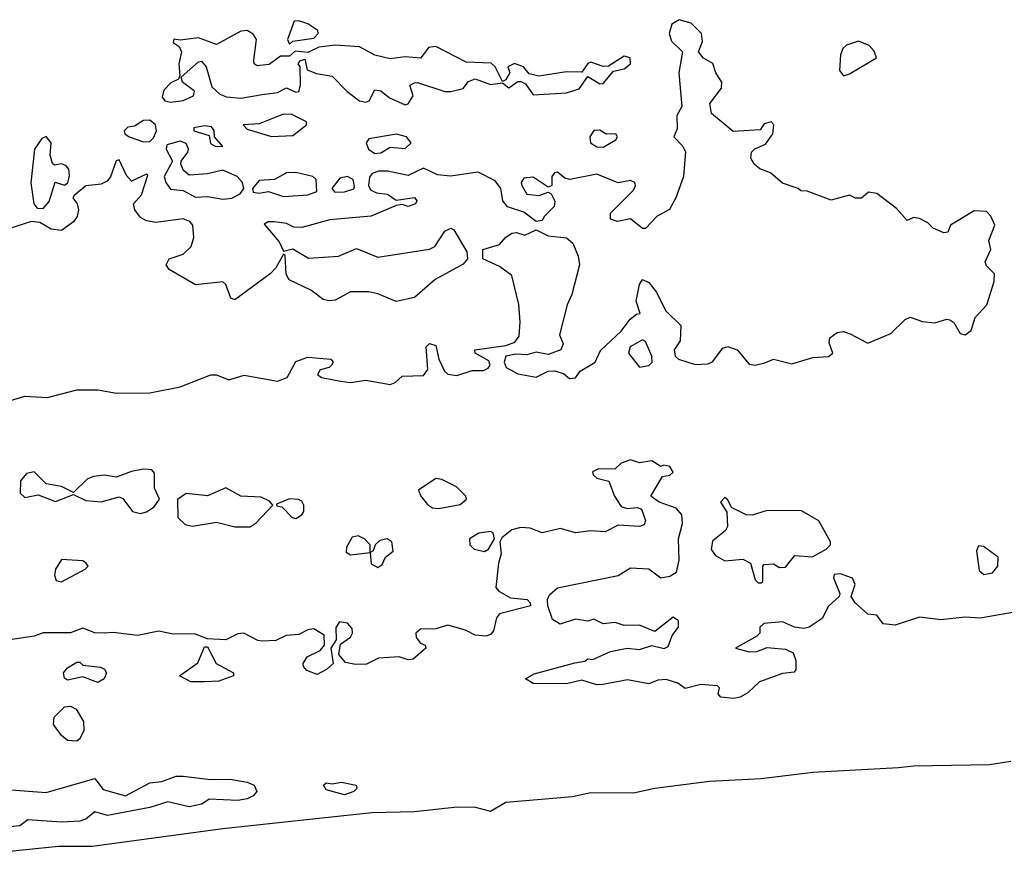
# Model space of a CAD drawing. Extents: x 2551545 to 2886624, y 315747 to 489036.
# Tile 57 of 119: x 2662998 to 2666234, y 351656 to 354430. Entities that reach past the tile are written whole.
import ezdxf

# ---------------------------------------------------------------- set-up
doc = ezdxf.new("R2010")
doc.units = 0

msp = doc.modelspace()

# ---------------------------------------------------------------- linework, layer by layer
at = {"layer": '0CON10XD'}
for points in [[(2662927.4, 353167.4), (2663015, 353192.9), (2663089.3, 353189.3), (2663185, 353214), (2663255, 353214.2), (2663316.4, 353203.6), (2663425, 353204.6), (2663525, 353223.5), (2663626.4, 353263.6), (2663645, 353263.3), (2663685, 353247.5), (2663735, 353262.5), (2663845, 353242.9), (2663876.7, 353255), (2663905, 353306.7), (2663945, 353321.2), (2664020, 353315), (2664027.5, 353305), (2664022.5, 353295), (2664015, 353287.5), (2663985, 353280), (2663976.7, 353265), (2663990, 353255), (2664052.6, 353242.6), (2664085, 353238.1), (2664135, 353245.7), (2664215, 353232), (2664231.7, 353238.3), (2664255, 353259.2), (2664325, 353261.4), (2664338.7, 353281.3), (2664333.8, 353355), (2664345, 353366.7), (2664365, 353360), (2664375.8, 353315), (2664394.4, 353275), (2664405.3, 353265.4), (2664435, 353260.8), (2664485, 353277.5), (2664522.6, 353277.4), (2664538, 353285), (2664544.2, 353295), (2664539.5, 353309.5), (2664494.2, 353334.2), (2664493.3, 353345), (2664595, 353360), (2664625, 353370.8), (2664639.1, 353390.9), (2664642.6, 353437.4), (2664638.7, 353495), (2664615, 353590), (2664575, 353618.8), (2664520, 353645), (2664520, 353675), (2664575, 353691.2), (2664594.5, 353715), (2664615, 353728.7), (2664630.7, 353730.7), (2664658.3, 353721.7), (2664695, 353740), (2664735, 353720), (2664795, 353713.8), (2664815.8, 353695.8), (2664833.6, 353653.6), (2664837.1, 353625), (2664812.6, 353527.4), (2664796.8, 353493.2), (2664772, 353395), (2664783.8, 353365), (2664775.8, 353345), (2664735, 353330.5), (2664695, 353337.8), (2664665, 353329.6), (2664628.5, 353331.5), (2664595.8, 353324.2), (2664590, 353305), (2664597, 353287), (2664635, 353266.5), (2664695, 353256.2), (2664735, 353275.7), (2664755, 353276.5), (2664785, 353268.1), (2664805, 353251.2), (2664825, 353253.3), (2664840, 353275), (2664888.8, 353305), (2664906.7, 353343.3), (2664975, 353406.7), (2665004.1, 353445.9), (2665025, 353462.5), (2665037.5, 353465), (2665024, 353505), (2665035, 353560), (2665045, 353576.7), (2665065, 353566.2), (2665091.2, 353535), (2665120.8, 353475), (2665171.2, 353425), (2665168.6, 353375), (2665148.5, 353345), (2665152.5, 353325), (2665162.5, 353315), (2665217.6, 353297.6), (2665260.8, 353299.1), (2665275, 353306.2), (2665309.2, 353350.8), (2665325, 353356.4), (2665355.9, 353345.9), (2665395, 353298.2), (2665415, 353295.3), (2665447.1, 353302.9), (2665475, 353314.4), (2665535, 353300), (2665605, 353320.8), (2665656.4, 353323.6), (2665670, 353335), (2665658.3, 353368.3), (2665660, 353385), (2665685, 353402.9), (2665705, 353405.4), (2665727.6, 353397.7), (2665785, 353367.5), (2665860.7, 353399.3), (2665907.5, 353445), (2665925, 353452.5), (2665965, 353438.8), (2666005, 353433.8), (2666045, 353445.8), (2666055, 353443.8), (2666067.5, 353435), (2666088.9, 353398.9), (2666105, 353394.5), (2666125, 353409.4), (2666137.8, 353452.2), (2666176.1, 353493.9), (2666200.3, 353569.7), (2666202, 353595), (2666175, 353622), (2666171.1, 353635), (2666190, 353675), (2666182.5, 353705), (2666202.5, 353755), (2666190, 353785), (2666175, 353800), (2666135, 353802.5), (2666057.5, 353755), (2666048.3, 353731.7), (2666035, 353730), (2666000, 353745), (2665983, 353763), (2665955, 353777.5), (2665935, 353780), (2665915, 353770), (2665879.3, 353809.3), (2665815, 353858.8), (2665787, 353863), (2665765, 353844), (2665745, 353844), (2665725, 353853.3), (2665665, 353836.7), (2665586.4, 353866.4), (2665565, 353867.5), (2665555.9, 353875.9), (2665505, 353892.9), (2665465, 353927.5), (2665430.5, 353940.4), (2665411.2, 353955), (2665401.2, 353975), (2665402.5, 353995), (2665413.9, 354006.1), (2665449.3, 354020.7), (2665473.3, 354055), (2665476.2, 354085), (2665467.5, 354095), (2665445, 354087.5), (2665431.7, 354068.3), (2665342.5, 354062.5), (2665271.7, 354121.7), (2665265.8, 354155), (2665304.5, 354205), (2665305.3, 354225.3), (2665285.8, 354255), (2665275.8, 354285.8), (2665245, 354303.8), (2665228.8, 354325), (2665242.1, 354357.9), (2665238.1, 354385), (2665205, 354418.6), (2665165, 354430), (2665141.4, 354415), (2665132, 354385), (2665139.5, 354359.6), (2665176.7, 354325), (2665164.2, 354255), (2665173.8, 354145), (2665157.5, 354115), (2665158.3, 354071.7), (2665147.5, 354045), (2665175.8, 354015.8), (2665185.7, 353995.7), (2665180, 353915), (2665154.6, 353845), (2665133.3, 353806.7), (2665092.9, 353785), (2665055, 353744.2), (2665044.5, 353744.5), (2665005, 353775.4), (2664962.6, 353767.4), (2664940, 353775), (2664939.6, 353795), (2665015, 353870), (2665022.2, 353885), (2665019.4, 353895), (2665005, 353902.2), (2664965, 353894.6), (2664895, 353922.5), (2664805.5, 353905.5), (2664789.4, 353909.4), (2664765, 353928.8), (2664755, 353926.7), (2664746.7, 353915), (2664746.7, 353885), (2664735, 353880), (2664685, 353912.5), (2664655, 353910), (2664646.4, 353895), (2664647.9, 353885), (2664665, 353856.9), (2664705, 353852.9), (2664735, 353863.3), (2664745, 353857.5), (2664756.4, 353833.6), (2664754.1, 353815.9), (2664722.5, 353785), (2664715, 353770), (2664695, 353767.5), (2664655, 353798), (2664600.8, 353815), (2664585.7, 353835), (2664578.6, 353875), (2664560.9, 353900.9), (2664505, 353928.8), (2664413.6, 353916.4), (2664370.8, 353920.7), (2664325, 353941.8), (2664275, 353918.5), (2664207.6, 353932.4), (2664177.4, 353932.6), (2664156.2, 353925), (2664147.5, 353912.5), (2664144.2, 353885), (2664150.9, 353870.9), (2664170.9, 353860.9), (2664206.5, 353856.5), (2664235, 353836.7), (2664295.8, 353845.8), (2664303.3, 353835), (2664298.8, 353825), (2664275, 353816.7), (2664255, 353822.5), (2664235, 353820), (2664152.5, 353785), (2664017.6, 353772.4), (2663925, 353747.5), (2663898.3, 353748.3), (2663875, 353760), (2663833.9, 353766.1), (2663813.9, 353766.1), (2663801.7, 353758.3), (2663850, 353700), (2663865, 353670), (2663895, 353677.5), (2663946.4, 353646.4), (2664045, 353653.1), (2664105, 353678.8), (2664175, 353650), (2664345, 353676.7), (2664362.5, 353685), (2664395, 353735.6), (2664415, 353745.5), (2664425, 353739.2), (2664467, 353667), (2664470, 353645), (2664455, 353627.5), (2664363.8, 353576.2), (2664295, 353517.1), (2664235, 353504), (2664175, 353530), (2664145, 353536.2), (2664085, 353536.2), (2664035, 353508.8), (2664013.8, 353506.2), (2663995, 353511.2), (2663955, 353541.4), (2663883.3, 353575), (2663873.6, 353593.6), (2663870, 353655), (2663865, 353660), (2663840, 353615), (2663821.2, 353595), (2663705, 353510), (2663692, 353515), (2663675, 353560), (2663665, 353568.8), (2663575, 353559.4), (2663489.3, 353609.3), (2663478.8, 353625), (2663488.8, 353645), (2663535, 353660), (2663561.2, 353685), (2663570, 353715), (2663566.7, 353755), (2663557.3, 353767.3), (2663535, 353775.8), (2663445, 353764), (2663415, 353768.8), (2663395, 353780), (2663376, 353805), (2663372, 353825), (2663398.1, 353855), (2663419.3, 353919.3), (2663415, 353922.5), (2663365, 353900), (2663348.5, 353918.5), (2663325, 353969.2), (2663315, 353966.2), (2663296.6, 353913.4), (2663285, 353899.2), (2663265, 353889.6), (2663215, 353884), (2663177, 353853), (2663172.5, 353845), (2663186.7, 353825), (2663190.8, 353805), (2663186.6, 353783.4), (2663175, 353766.2), (2663135, 353738), (2663101.7, 353741.7), (2663064.2, 353764.2), (2663035, 353767.5), (2662958.5, 353741.5)], [(2663885, 354350), (2663895, 354360), (2663965, 354369.2), (2663979.2, 354385), (2663977.5, 354395), (2663945, 354416.4), (2663915, 354426.5), (2663900, 354425), (2663877.5, 354365), (2663885, 354350)], [(2664265, 354150), (2664275, 354153.8), (2664290.5, 354180.4), (2664280, 354215), (2664295, 354222.5), (2664305, 354224.2), (2664395, 354194.2), (2664415, 354193.8), (2664455.8, 354204.2), (2664473.2, 354226.8), (2664495, 354235.6), (2664545, 354217.1), (2664585, 354222.5), (2664605, 354206.2), (2664635, 354226.7), (2664645, 354226.7), (2664659.7, 354219.7), (2664685, 354183.3), (2664795, 354190), (2664836.7, 354203.2), (2664865, 354243.3), (2664905, 354218.8), (2664915, 354220), (2664949.2, 354260.8), (2664985, 354268.6), (2665005.6, 354285), (2665003.8, 354305), (2664985, 354310), (2664933.1, 354276.9), (2664915, 354276.7), (2664875, 354290.6), (2664865, 354285.7), (2664845, 354257.5), (2664795, 354258.9), (2664705, 354244), (2664672.5, 354252.5), (2664653.3, 354275), (2664624.3, 354285.7), (2664602.5, 354275), (2664608.8, 354255), (2664595, 354232.5), (2664585, 354227.5), (2664560.8, 354275), (2664547.3, 354287.3), (2664465, 354290.8), (2664365, 354342.2), (2664341.7, 354338.3), (2664332, 354325), (2664315, 354304), (2664265, 354308), (2664215, 354301.4), (2664165, 354313.6), (2664115, 354341.2), (2664035, 354346.5), (2663980.7, 354339.3), (2663945, 354322.5), (2663903.3, 354326.7), (2663885, 354310), (2663855, 354310), (2663817.3, 354282.7), (2663778.3, 354278.3), (2663768.8, 354285), (2663767, 354297), (2663775.8, 354365), (2663765, 354382.5), (2663745, 354394.5), (2663725, 354392.5), (2663645, 354348.6), (2663585, 354370), (2663525, 354362.5), (2663503.9, 354366.1), (2663502.5, 354355), (2663522, 354342), (2663530, 354325), (2663520.6, 354285), (2663523.8, 354246.2), (2663520, 354235), (2663495, 354223.1), (2663471.3, 354198.7), (2663465.6, 354175), (2663475, 354163.1), (2663495, 354159.1), (2663535, 354164.4), (2663569.5, 354180.4), (2663572.5, 354195), (2663533.3, 354225), (2663528.3, 354241.7), (2663585, 354291.2), (2663595, 354293.8), (2663610.8, 354275), (2663629.3, 354209.3), (2663655.7, 354185.7), (2663677, 354177), (2663725, 354172.5), (2663795, 354184.2), (2663845, 354191.4), (2663875, 354206.2), (2663905, 354192), (2663915, 354193.8), (2663920.8, 354215), (2663920, 354275), (2663912.5, 354285), (2663920, 354295), (2663935, 354300), (2663942.5, 354265), (2663972.9, 354252.9), (2664025, 354244.2), (2664074.1, 354194.1), (2664115, 354164), (2664135, 354159.2), (2664146.6, 354163.4), (2664165, 354200), (2664185, 354195.8), (2664213.1, 354173.1), (2664265, 354150)], [(2665705, 354246), (2665725, 354252.5), (2665813.3, 354305), (2665806.1, 354326.1), (2665790, 354345), (2665755, 354360), (2665715, 354346.7), (2665702.9, 354335), (2665695.7, 354315), (2665692.6, 354262.6), (2665705, 354246)], [(2663825, 354046), (2663895, 354050), (2663940, 354085), (2663940, 354095), (2663889.7, 354119.7), (2663861.1, 354118.9), (2663785, 354088), (2663732.5, 354085), (2663745, 354070), (2663825, 354046)], [(2663405, 354028.9), (2663425, 354030), (2663437.8, 354042.2), (2663446.9, 354065), (2663444.4, 354085), (2663425, 354100.5), (2663405, 354098.5), (2663375, 354080.8), (2663352.7, 354077.3), (2663341.2, 354065), (2663343.8, 354055), (2663357.5, 354045), (2663405, 354028.9)], [(2663665, 354013.3), (2663637.5, 354045), (2663636.4, 354066.4), (2663628.3, 354078.3), (2663605, 354081.2), (2663570, 354075), (2663570, 354065), (2663620, 354050), (2663625, 354023.3), (2663640, 354015), (2663665, 354013.3)], [(2663075, 353810), (2663095, 353832.5), (2663114, 353896), (2663145, 353886), (2663155.5, 353894.6), (2663161.6, 353918.4), (2663159, 353939), (2663150.4, 353950.4), (2663135, 353956.5), (2663111.7, 353951.7), (2663105, 353957.5), (2663097.5, 353985), (2663100.8, 354025), (2663085, 354046), (2663070.3, 354039.7), (2663046.2, 354005), (2663034.1, 353894.1), (2663043.8, 353825), (2663055, 353811.2), (2663075, 353810)], [(2664165, 353990.6), (2664185, 353992.5), (2664215, 354011.4), (2664265, 354006.9), (2664284, 354025), (2664268.8, 354045), (2664235.8, 354054.2), (2664145, 354038.8), (2664136, 354025), (2664144, 354005), (2664165, 353990.6)], [(2664915, 354011.8), (2664957.5, 354035), (2664962.5, 354045), (2664957.5, 354055), (2664925, 354053.8), (2664905, 354067.5), (2664885, 354066.2), (2664871.4, 354045), (2664874, 354025), (2664895, 354012.7), (2664915, 354011.8)], [(2663665, 353840), (2663695, 353843.6), (2663722, 353858), (2663734.2, 353875), (2663730, 353895), (2663712.9, 353915), (2663665, 353936), (2663615, 353923.6), (2663555, 353919.4), (2663535.7, 353935), (2663527.5, 353955), (2663528, 353965), (2663550, 353995), (2663552.5, 354005), (2663545, 354023.3), (2663525, 354031.4), (2663481.4, 354018.6), (2663478.8, 354005), (2663500, 353965), (2663472.5, 353915), (2663477.8, 353895), (2663493.8, 353873.8), (2663535, 353868.6), (2663575, 353847.5), (2663615, 353848.9), (2663665, 353840)], [(2663865, 353848.8), (2663945, 353854.5), (2663974.3, 353865.7), (2663971.8, 353905), (2663961.2, 353915), (2663905, 353928), (2663875, 353927.1), (2663835, 353905.4), (2663785, 353902), (2663762.5, 353875), (2663765, 353863.8), (2663785, 353860), (2663815, 353865.7), (2663865, 353848.8)], [(2664033.5, 353863.5), (2664065, 353864.4), (2664095.8, 353874.2), (2664098.3, 353881.7), (2664094, 353905), (2664075.4, 353915.4), (2664050.2, 353909.8), (2664024, 353875), (2664033.5, 353863.5)], [(2665035, 353288.8), (2665065, 353293.8), (2665076, 353305), (2665075.7, 353325), (2665055, 353372.5), (2665045, 353378), (2665004.4, 353355.5), (2664998.6, 353335), (2665035, 353288.8)], [(2664822.5, 352317.5), (2664855, 352322.5), (2664865, 352330), (2664881.7, 352328.3), (2664940, 352355), (2664994.3, 352365.7), (2665035, 352361.2), (2665075, 352374), (2665115.8, 352364.2), (2665129.5, 352370.5), (2665142.5, 352407.5), (2665163.1, 352435), (2665163.3, 352455), (2665145, 352467.5), (2665085, 352420.8), (2665035, 352441.1), (2664985, 352440), (2664955, 352450), (2664915, 352445.7), (2664885, 352461.2), (2664865, 352454), (2664825, 352460.5), (2664774.2, 352444.2), (2664749.3, 352459.3), (2664733.3, 352505), (2664732.2, 352525), (2664738.9, 352541.1), (2664765, 352563.5), (2664965, 352604.5), (2665005, 352629.4), (2665065, 352625.7), (2665105, 352596.7), (2665135, 352602.2), (2665156.2, 352615), (2665165.6, 352654.4), (2665162.9, 352725), (2665176.5, 352775), (2665173.8, 352803.8), (2665155.3, 352825.3), (2665100, 352845), (2665072.5, 352865), (2665110.5, 352929.6), (2665135, 352934.3), (2665145, 352943.3), (2665135, 352962), (2665115, 352966.7), (2665105, 352962.5), (2665075, 352981.2), (2665035, 352974), (2665005, 352984.3), (2664975, 352972.9), (2664953.6, 352953.6), (2664900, 352955), (2664880, 352945), (2664882.5, 352935), (2664895, 352923.8), (2664933.9, 352913.9), (2664952.5, 352865), (2664975, 352831.2), (2664994.3, 352824.3), (2665027.7, 352827.7), (2665041.7, 352821.7), (2665054.4, 352785), (2665049.7, 352770.3), (2665034.5, 352765.5), (2664965, 352769.4), (2664922.3, 352747.7), (2664875, 352751.5), (2664825, 352744.4), (2664775, 352758.9), (2664715, 352744.4), (2664675, 352759.5), (2664645, 352761.4), (2664615, 352754), (2664582.5, 352727.5), (2664576, 352715), (2664580.6, 352675), (2664571.4, 352645), (2664562.2, 352565), (2664572.3, 352552.3), (2664611.2, 352531.2), (2664665.6, 352525.6), (2664676, 352515), (2664676.2, 352505), (2664575, 352478.2), (2664565.3, 352464.7), (2664555, 352422), (2664545, 352410), (2664530, 352405), (2664495, 352408.5), (2664463.3, 352425), (2664405, 352440.6), (2664365, 352428.8), (2664315, 352427.5), (2664300, 352415), (2664300.7, 352400.7), (2664315, 352382.5), (2664330, 352375), (2664332.5, 352365), (2664290.7, 352329.3), (2664275, 352326.7), (2664245, 352336.7), (2664177, 352333), (2664137.5, 352312.5), (2664101.7, 352311.7), (2664068.3, 352318.3), (2664046.7, 352345), (2664051.7, 352378.3), (2664085, 352402), (2664092, 352415), (2664090, 352430), (2664075, 352447.5), (2664048.3, 352451.7), (2664037, 352433), (2664037.5, 352392.5), (2664020, 352365), (2664027.5, 352315), (2664006, 352295), (2663975, 352279.4), (2663941.9, 352292), (2663930, 352305), (2663929.2, 352315), (2663943.1, 352336.9), (2663985, 352357.5), (2664000, 352375), (2663998.3, 352408.3), (2663965, 352428.8), (2663945, 352426.2), (2663915, 352410), (2663873.3, 352406.7), (2663839.3, 352390.7), (2663795, 352388.8), (2663780.5, 352390.4), (2663734.4, 352414.4), (2663715, 352413.1), (2663675, 352392.5), (2663615, 352396.7), (2663572.8, 352412.8), (2663502, 352412), (2663455, 352421.4), (2663385, 352406.7), (2663305, 352417.1), (2663275, 352414.3), (2663245, 352415.8), (2663205, 352430.8), (2663165, 352415.8), (2663075, 352415.5), (2663045, 352404.6), (2662965, 352392.5)], [(2663395, 352808.2), (2663415, 352813.3), (2663439.7, 352830.3), (2663456.7, 352855), (2663440.6, 352890.6), (2663440.7, 352940.7), (2663431.7, 352951.7), (2663405, 352953.3), (2663365, 352945.5), (2663315, 352927.1), (2663275, 352933.8), (2663240.5, 352929.6), (2663219.8, 352920.2), (2663175, 352876.7), (2663135, 352896.5), (2663085, 352905.6), (2663045, 352944.6), (2663020.5, 352939.5), (2663000.5, 352915), (2662999.2, 352875), (2663015, 352860), (2663058.8, 352868.8), (2663115, 352847.5), (2663175, 352870), (2663215, 352850.6), (2663265, 352846.2), (2663325, 352862.5), (2663337.1, 352857.1), (2663368, 352815), (2663395, 352808.2)], [(2664375, 352824.6), (2664445, 352837.5), (2664465.8, 352855), (2664463.8, 352865), (2664433.8, 352895), (2664385, 352919.2), (2664365, 352922.5), (2664308.8, 352885), (2664315.7, 352865), (2664338, 352838), (2664355, 352826.4), (2664375, 352824.6)], [(2663755, 352764.5), (2663775, 352776.9), (2663830, 352835), (2663818.3, 352848.3), (2663791.9, 352861.9), (2663725, 352864.5), (2663675, 352892.5), (2663615, 352865.6), (2663545, 352874), (2663516.1, 352853.9), (2663517.1, 352795), (2663541.7, 352771.7), (2663565, 352766.5), (2663645, 352779.2), (2663705, 352764.5), (2663755, 352764.5)], [(2663905, 352792), (2663925, 352803.3), (2663931.2, 352815), (2663932, 352835), (2663925, 352848), (2663914.2, 352854.2), (2663884.4, 352855.6), (2663841.7, 352838.3), (2663843, 352833), (2663859.3, 352829.3), (2663893.3, 352795), (2663905, 352792)], [(2665435, 352580), (2665440, 352585), (2665440, 352635), (2665445, 352640), (2665475, 352642.5), (2665495, 352630), (2665515, 352631.2), (2665545, 352670), (2665603.9, 352666.1), (2665648.8, 352691.2), (2665662.5, 352705), (2665662.5, 352715), (2665624.2, 352784.2), (2665566.9, 352816.9), (2665455, 352817.8), (2665405, 352802.9), (2665385, 352804), (2665337.1, 352827.1), (2665325, 352852.5), (2665315, 352860), (2665301.2, 352845), (2665322.3, 352812.3), (2665323.8, 352765), (2665318, 352752), (2665275, 352716.7), (2665270, 352690), (2665285, 352670), (2665315, 352652.5), (2665375, 352657.5), (2665400, 352645), (2665415, 352590), (2665425, 352580), (2665435, 352580)], [(2664525, 352682.9), (2664538.9, 352691.1), (2664558.8, 352725), (2664554.2, 352744.2), (2664545, 352749.2), (2664507.2, 352742.8), (2664475.8, 352724.2), (2664477.5, 352705), (2664491.2, 352691.2), (2664525, 352682.9)], [(2664175, 352630), (2664189.4, 352640.6), (2664200, 352665), (2664225.5, 352684.5), (2664220.6, 352715), (2664205, 352724.6), (2664181.1, 352718.9), (2664166, 352705), (2664160, 352685), (2664150, 352680), (2664150, 352705), (2664130.8, 352725), (2664110, 352735), (2664090.2, 352729.8), (2664072.3, 352697.7), (2664071.2, 352681.2), (2664085, 352672.5), (2664150, 352680), (2664152.9, 352642.9), (2664175, 352630)], [(2666167, 352607), (2666195, 352612.9), (2666212.9, 352635), (2666214.2, 352665), (2666165, 352700), (2666148.8, 352701.2), (2666142.9, 352685), (2666150.7, 352620.7), (2666167, 352607)], [(2663135, 352582.9), (2663213.3, 352625), (2663223.3, 352635), (2663216.7, 352645), (2663205, 352652), (2663135, 352656.7), (2663115.7, 352625), (2663111.9, 352605), (2663117.3, 352587.3), (2663135, 352582.9)], [(2666311.7, 352491.7), (2666155, 352464.6), (2666105, 352467.5), (2666025, 352458.6), (2665955, 352467.1), (2665875, 352441.5), (2665835.8, 352445.8), (2665815, 352474), (2665785, 352477.5), (2665743.3, 352515), (2665730, 352535), (2665744.2, 352575), (2665735, 352596), (2665695, 352610), (2665675, 352607.5), (2665673, 352597), (2665693.8, 352545), (2665691.2, 352535), (2665656.2, 352503.8), (2665635, 352463.3), (2665592.5, 352435), (2665575, 352430), (2665544, 352434), (2665505, 352452.5), (2665443, 352447), (2665430, 352435), (2665430, 352415), (2665420, 352405), (2665350, 352365), (2665395, 352353.8), (2665420, 352355), (2665455, 352368), (2665515, 352361.9), (2665539.7, 352349.7), (2665548.6, 352325), (2665549.2, 352295), (2665542.9, 352287.1), (2665505, 352282.2), (2665428.8, 352255), (2665390.9, 352219.1), (2665365.9, 352204.1), (2665345, 352200), (2665302.5, 352205), (2665293.8, 352215), (2665297.5, 352235), (2665291.7, 352241.7), (2665236.1, 352246.1), (2665185, 352232.5), (2665160.3, 352250.3), (2665122.7, 352262.7), (2665095, 352260.8), (2665065, 352248.8), (2664995, 352261.4), (2664914.3, 352245.7), (2664895, 352245.6), (2664845, 352260.6), (2664795, 352248.6), (2664685, 352250), (2664660, 352265), (2664688.3, 352281.7), (2664822.5, 352317.5)], [(2663605, 352254.4), (2663560, 352255), (2663522.5, 352275), (2663582.7, 352317.3), (2663605, 352370), (2663615, 352370), (2663643.3, 352315), (2663700, 352285), (2663700, 352275), (2663652.7, 352257.3), (2663605, 352254.4)], [(2663255, 352253.3), (2663205, 352271.4), (2663155, 352260), (2663145, 352266.7), (2663141.2, 352285), (2663155, 352301.2), (2663185, 352320), (2663195, 352320), (2663205, 352310), (2663263.3, 352303.3), (2663276.5, 352296.5), (2663282.9, 352285), (2663275.6, 352265), (2663255, 352253.3)], [(2663185, 352060), (2663155, 352062), (2663135, 352078.6), (2663108.9, 352115), (2663110.8, 352139.1), (2663145, 352172.7), (2663165, 352174.6), (2663183.1, 352165), (2663207.1, 352125), (2663208.8, 352095), (2663195, 352067.5), (2663185, 352060)], [(2662544.4, 351655.6), (2663125.2, 351715.2), (2663235.6, 351715.6), (2663665, 351773.2), (2664155, 351826), (2664295, 351828.7), (2664435.2, 351844.8), (2664495, 351842.9), (2664545, 351830), (2664595, 351859.5), (2664815, 351878.6), (2664875, 351891.4), (2665015, 351890.4), (2665084.8, 351905.2), (2665265, 351928.4), (2665435, 351937.7), (2665605, 351958.7), (2665886.6, 351973.4), (2665935, 351979.2), (2666185, 351983.5), (2666255, 351994.7)], [(2662925, 351903.2), (2663085, 351891.2), (2663245, 351937.5), (2663271.7, 351901.7), (2663345, 351880), (2663425, 351922.9), (2663465, 351927.1), (2663512.5, 351945), (2663535, 351945.5), (2663625, 351934.2), (2663690, 351935), (2663745.3, 351925.3), (2663768.8, 351915), (2663776.7, 351895), (2663765, 351880), (2663745, 351870.6), (2663715, 351865.6), (2663620.5, 351869.6), (2663596.6, 351853.4), (2663555, 351844.6), (2663485, 351861.3), (2663425, 351841.8), (2663286.1, 351816.1), (2663245, 351828), (2663215, 351803.8), (2663195, 351796.7), (2663135.6, 351794.5), (2663025, 351802), (2662997.9, 351782.1), (2662965, 351778.9)], [(2664065, 351884.1), (2664005, 351900), (2663995.8, 351915), (2664005, 351922.9), (2664025, 351920), (2664055, 351925.9), (2664104, 351915), (2664105.4, 351905), (2664095.6, 351895), (2664065, 351884.1)]]:
    msp.add_lwpolyline(points, dxfattribs=at)

doc.saveas('drawing.dxf')
